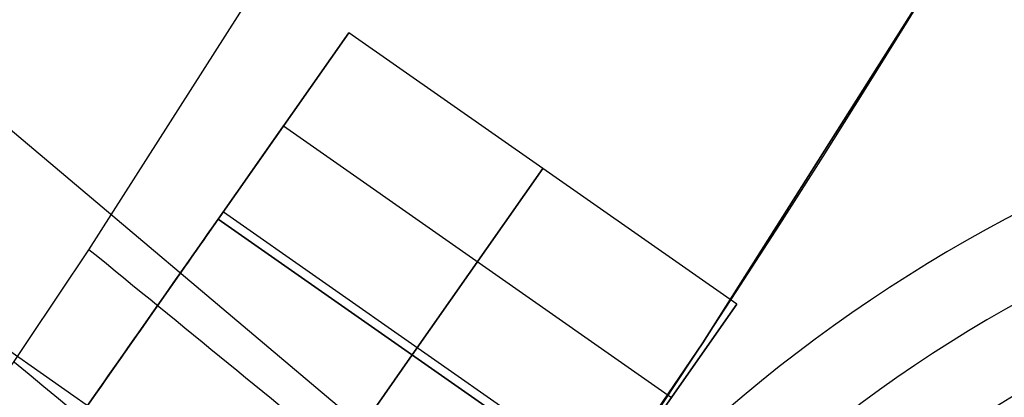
# Model space of a CAD drawing. Extents: x 35624 to 36541, y 4015 to 4839.
# Tile 92 of 150: x 36332.66 to 36345.13, y 4161.89 to 4166.68. Entities that reach past the tile are written whole.
import ezdxf

# ---------------------------------------------------------------- set-up
doc = ezdxf.new("R2010")
doc.units = 0
doc.layers.add('FUSTO_INTERNO', color=200, linetype='CONTINUOUS')
doc.layers.add('IGES_LEVEL_1', color=4, linetype='CONTINUOUS')

msp = doc.modelspace()

# ---------------------------------------------------------------- linework, layer by layer
at = {"layer": 'FUSTO_INTERNO'}
for p, q in [((36335.23881058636, 4160.581848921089, -154.6564491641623), (36321.53898823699, 4170.178290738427, -154.6564491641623)), ((36344.3483316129, 4167.390010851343, -193.153372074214), (36341.31125912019, 4162.582642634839, -193.153372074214)), ((36344.3483316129, 4167.390010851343, -168.153372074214), (36341.31125912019, 4162.582642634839, -168.153372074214)), ((36341.31125912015, 4162.582642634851, -180.653372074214), (36344.34833161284, 4167.390010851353, -180.653372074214)), ((36335.17185037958, 4164.153275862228, -154.6564491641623), (36336.82805404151, 4166.517662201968, -159.6564491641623)), ((36336.82805404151, 4166.517662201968, -159.6564491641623), (36335.17185037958, 4164.153275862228, -164.6564491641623)), ((36335.17185037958, 4164.153275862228, -206.6554839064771), (36336.82805404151, 4166.517662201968, -201.6554839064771)), ((36336.82805404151, 4166.517662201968, -201.6554839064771), (36335.17185037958, 4164.153275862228, -196.6554839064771)), ((36341.74233876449, 4163.075307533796, -159.6564491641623), (36336.82805404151, 4166.517662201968, -159.6564491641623)), ((36341.74233876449, 4163.075307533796, -201.6554839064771), (36336.82805404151, 4166.517662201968, -201.6554839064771)), ((36335.00657552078, 4163.91733047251, -161.1567968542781), (36335.99995221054, 4165.335469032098, -162.1564491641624)), ((36335.00657552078, 4163.917330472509, -200.1551362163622), (36335.99995221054, 4165.335469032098, -199.155483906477)), ((36335.99995221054, 4165.335469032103, -157.1564491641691), (36340.91423693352, 4161.893114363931, -157.1564491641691)), ((36335.99995221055, 4165.335469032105, -162.1564491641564), (36340.91423693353, 4161.893114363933, -162.1564491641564)), ((36335.99995221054, 4165.335469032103, -204.1554839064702), (36340.91423693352, 4161.893114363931, -204.1554839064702)), ((36335.99995221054, 4165.335469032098, -199.155483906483), (36340.91423693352, 4161.893114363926, -199.155483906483)), ((36339.285196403, 4164.796484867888, -159.6564491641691), (36337.62899274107, 4162.432098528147, -154.6564491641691)), ((36337.62899274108, 4162.432098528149, -164.6564491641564), (36339.28519640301, 4164.796484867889, -159.6564491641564)), ((36339.285196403, 4164.796484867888, -201.6554839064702), (36337.62899274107, 4162.432098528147, -206.6554839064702)), ((36337.62899274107, 4162.432098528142, -196.655483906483), (36339.285196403, 4164.796484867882, -201.655483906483)), ((36335.23729261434, 4164.246700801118, -159.6564254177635), (36340.15157733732, 4160.804346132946, -159.6564254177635)), ((36335.23729261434, 4164.246700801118, -201.6555076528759), (36340.15157733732, 4160.804346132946, -201.6555076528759)), ((36331.85944305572, 4159.42450318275, -154.6564491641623), (36335.17185037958, 4164.153275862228, -154.6564491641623)), ((36335.17185037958, 4164.153275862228, -164.6564491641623), (36331.85944305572, 4159.42450318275, -164.6564491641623)), ((36331.85944305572, 4159.42450318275, -206.6554839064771), (36335.17185037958, 4164.153275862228, -206.6554839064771)), ((36335.17185037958, 4164.153275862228, -196.6554839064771), (36331.85944305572, 4159.42450318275, -196.6554839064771)), ((36334.37635840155, 4163.01763632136, -157.0580015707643), (36335.17185037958, 4164.153275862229, -154.6564491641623)), ((36334.37635840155, 4163.01763632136, -204.2539314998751), (36335.17185037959, 4164.153275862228, -206.6554839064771)), ((36335.17185037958, 4164.153275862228, -154.6564491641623), (36340.08613510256, 4160.710921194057, -154.6564491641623)), ((36340.08613510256, 4160.710921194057, -164.6564491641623), (36335.17185037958, 4164.153275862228, -164.6564491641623)), ((36335.17185037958, 4164.153275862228, -206.6554839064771), (36340.08613510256, 4160.710921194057, -206.6554839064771)), ((36340.08613510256, 4160.710921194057, -196.6554839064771), (36335.17185037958, 4164.153275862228, -196.6554839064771)), ((36340.08613510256, 4160.710921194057, -154.6564491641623), (36341.74233876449, 4163.075307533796, -159.6564491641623)), ((36341.74233876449, 4163.075307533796, -159.6564491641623), (36340.08613510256, 4160.710921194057, -164.6564491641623)), ((36340.08613510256, 4160.710921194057, -206.6554839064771), (36341.74233876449, 4163.075307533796, -201.6554839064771)), ((36341.74233876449, 4163.075307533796, -201.6554839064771), (36340.08613510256, 4160.710921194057, -196.6554839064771)), ((36341.31125912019, 4162.582642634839, -193.153372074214), (36338.11182828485, 4157.881766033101, -193.153372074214)), ((36341.31125912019, 4162.582642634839, -168.153372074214), (36338.11182828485, 4157.881766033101, -168.153372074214)), ((36338.1118282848, 4157.881766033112, -180.653372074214), (36341.31125912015, 4162.582642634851, -180.653372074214)), ((36334.31658541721, 4157.703325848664, -164.6564491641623), (36337.62899274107, 4162.432098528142, -164.6564491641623)), ((36337.62899274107, 4162.432098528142, -154.6564491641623), (36334.31658541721, 4157.703325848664, -154.6564491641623)), ((36334.31658541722, 4157.70332584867, -196.6554839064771), (36337.62899274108, 4162.432098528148, -196.6554839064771)), ((36337.62899274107, 4162.432098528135, -206.6554839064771), (36334.31658541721, 4157.703325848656, -206.6554839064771))]:
    msp.add_line(p, q, dxfattribs=at)
at = {"layer": 'FUSTO_INTERNO', "extrusion": (0.8190474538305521, -0.5737257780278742, -1.949601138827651e-12)}
msp.add_circle((24254.17794294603, -159.6564253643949, 27371.14791052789), 2.999999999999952, dxfattribs=at)
at = {"layer": 'FUSTO_INTERNO', "extrusion": (0.8190474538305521, -0.5737257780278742, -2.02386238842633e-12)}
msp.add_circle((24254.17794294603, -201.655507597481, 27371.14791052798), 2.999999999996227, dxfattribs=at)
at = {"layer": 'FUSTO_INTERNO', "extrusion": (5.973068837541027e-06, -1.442026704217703e-05, 0.9999999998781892)}
msp.add_arc((36202.10238455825, 4253.81776364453, -184.9988621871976), 153.4335571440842, 269.9851426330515, 0.0358529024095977, dxfattribs=at)
at = {"layer": 'FUSTO_INTERNO'}
for centre, radius, start, end in [((36202.06339247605, 4253.916306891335, -193.153372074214), 151.5287816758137, 314.9996421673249, 0), ((36202.06339668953, 4253.916306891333, -193.153372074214), 166.5287774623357, 314.9996736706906, 3.129e-13), ((36354.01146024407, 4147.432000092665, -206.6554839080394), 18.92644604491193, 89.12196653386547, 200.8572677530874), ((36354.01146024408, 4147.432000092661, -154.6564491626), 18.92644604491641, 89.12196653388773, 200.8572677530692), ((36354.01146024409, 4147.432000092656, -154.6564491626), 18.92644604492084, 89.12196653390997, 200.8572677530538), ((36354.01146024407, 4147.432000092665, -206.6554839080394), 18.92644604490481, 89.12196653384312, 200.8572677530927), ((36354.01146024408, 4147.432000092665, -180.6559665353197), 18.92644604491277, 89.12196653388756, 200.8572677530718), ((36354.01146024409, 4147.432000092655, -154.6564491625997), 17.92644604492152, 89.12196653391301, 200.8572677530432), ((36354.01146024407, 4147.432000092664, -206.6554839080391), 17.9264460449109, 89.12196653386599, 200.8572677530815), ((36354.0114602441, 4147.432000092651, -154.6564491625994), 16.92644604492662, 89.1219665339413, 200.8572677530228), ((36354.01146024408, 4147.432000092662, -206.6554839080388), 16.926446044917, 89.12196653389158, 200.8572677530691), ((36354.01146024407, 4147.432000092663, -180.6559665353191), 16.92644604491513, 89.12196653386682, 200.8572677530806)]:
    msp.add_arc(centre, radius, start, end, dxfattribs=at)
at = {"layer": 'FUSTO_INTERNO', "extrusion": (2.038042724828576e-05, -2.038052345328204e-05, 0.9999999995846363)}
msp.add_arc((36202.21394253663, 4253.771787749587, -159.5004293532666), 153.3241927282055, 314.9977771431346, 0.0527909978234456, dxfattribs=at)
at = {"layer": 'IGES_LEVEL_1'}
for p, q in [((36333.53517776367, 4163.765865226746, -319.7308540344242), (36336.00208264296, 4167.63722665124, -319.7308540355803)), ((36336.67816371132, 4161.790579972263, -106.5948063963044), (36330.88521291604, 4166.683227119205, -103.0000275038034)), ((36330.49498695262, 4159.237236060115, -319.7308540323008), (36333.53517776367, 4163.765865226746, -319.7308540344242))]:
    msp.add_line(p, q, dxfattribs=at)
at = {"layer": 'IGES_LEVEL_1', "extrusion": (3.242475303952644e-08, 4.027019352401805e-16, 0.9999999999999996)}
msp.add_arc((36144.5877265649, 4312.185793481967, -319.7296755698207), 200.0000000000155, 270.0000000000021, 359.9999999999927, dxfattribs=at)
msp.add_arc((36144.5877265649, 4312.185793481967, -319.7296755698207), 200.0000000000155, 270.0000000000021, 359.9999999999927, dxfattribs=at)
at = {"layer": 'IGES_LEVEL_1', "extrusion": (0.6334349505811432, 0.773795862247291, -0.0003563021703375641)}
msp.add_arc((-25476.71140050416, -280.4353216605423, 26236.94977844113), 29.95240436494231, 251.4737434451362, 268.939099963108, dxfattribs=at)
at = {"layer": 'IGES_LEVEL_1', "extrusion": (0.6374551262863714, 0.770487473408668, -0.0001236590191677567)}
msp.add_arc((-25339.98742047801, -286.8513832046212, 26367.46379435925), 29.62344136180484, 254.0544229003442, 268.996567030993, dxfattribs=at)

doc.saveas('drawing.dxf')
